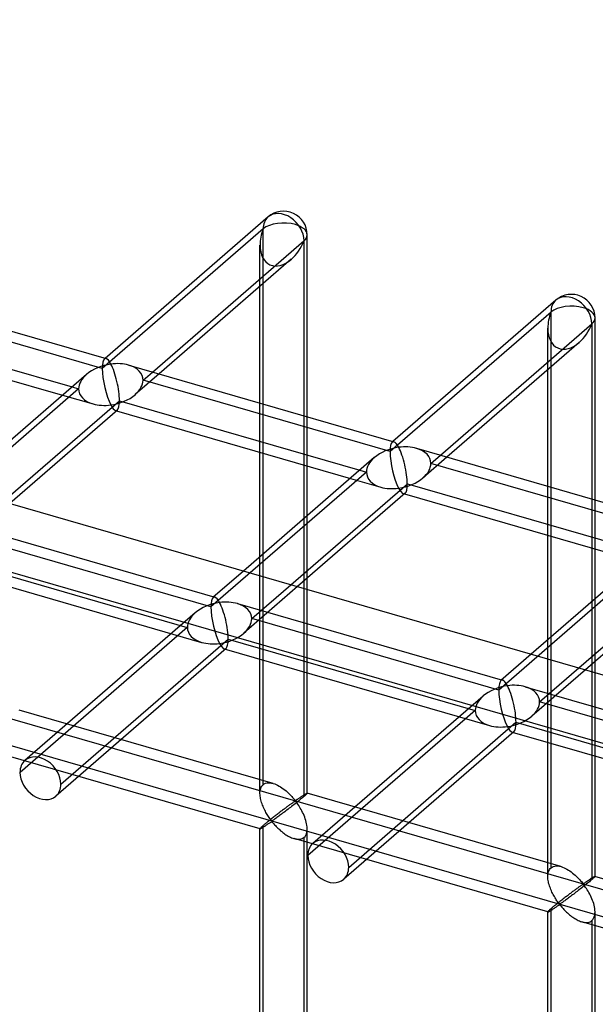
# Model space of a CAD drawing. Header units: millimetres. Extents: x -527 to 557, y -623 to 637.
# Tile 43 of 80: x -83 to -22, y 518 to 623. Entities that reach past the tile are written whole.
import ezdxf

# ---------------------------------------------------------------- set-up
doc = ezdxf.new("R2010")
doc.units = ezdxf.units.MM
doc.layers.add('MAIN-1', color=7, linetype='Continuous')
doc.layers.add('MAIN-2', color=7, linetype='Continuous')

msp = doc.modelspace()

# ---------------------------------------------------------------- linework, layer by layer
at = {"layer": 'MAIN-1'}
for p, q in [((-261.54, 622.54), (526.54, 395.04)), ((-56.82, 601.66), (-74.09, 586.7)), ((-52.68, 580.52), (-52.68, 599.77)), ((-69.06, 585.25), (-53.02, 599.15)), ((-53.02, 599.15), (-53.02, 580.62)), ((-54.36, 597.18), (-68.36, 585.05)), ((-102.08, 594.78), (-73.99, 586.67)), ((-57.68, 581.97), (-57.68, 594.3)), ((-26.33, 592.86), (-43.6, 577.9)), ((-103.06, 591.02), (-77.59, 583.67)), ((-22.19, 571.72), (-22.19, 590.97)), ((-103.36, 589.95), (-78.6, 582.8)), ((-38.57, 576.45), (-22.52, 590.35)), ((-22.52, 590.35), (-22.52, 571.82)), ((-23.87, 588.38), (-37.87, 576.25)), ((-71.59, 585.98), (-43.5, 577.87)), ((-76.06, 585), (-89.92, 573)), ((-27.19, 573.16), (-27.19, 585.5)), ((-84.89, 571.55), (-72.57, 582.22)), ((-72.57, 582.22), (-47.1, 574.87)), ((-72.79, 581.22), (-84.19, 571.34)), ((-72.87, 581.15), (-48.1, 574)), ((-57.68, 565.71), (-57.68, 576.76)), ((-41.1, 577.18), (-13.01, 569.07)), ((-45.57, 576.2), (-59.43, 564.19)), ((-53.02, 575.42), (-53.02, 569.75)), ((-52.68, 570.04), (-52.68, 575.32)), ((-54.4, 562.74), (-42.07, 573.42)), ((-42.07, 573.42), (-16.61, 566.07)), ((-42.3, 572.42), (-53.7, 562.54)), ((-42.38, 572.35), (-17.61, 565.2)), ((-27.19, 556.91), (-27.19, 567.96)), ((-15.08, 567.39), (-28.94, 555.39)), ((-22.52, 566.62), (-22.52, 560.94)), ((-22.19, 561.23), (-22.19, 566.52)), ((-23.91, 553.94), (-11.58, 564.62)), ((-53.02, 563.13), (-53.02, 562.34)), ((-52.68, 562.25), (-52.68, 563.42)), ((-11.81, 563.62), (-23.21, 553.74)), ((-22.19, 553.45), (-22.19, 554.62)), ((-22.52, 554.33), (-22.52, 553.54))]:
    msp.add_line(p, q, dxfattribs=at)
for centre, start, end in [((-55.18, 599.77), 359.9973, 130.8917), ((-24.69, 590.97), 359.9974, 130.8918)]:
    msp.add_arc(centre, 2.5, start, end, dxfattribs=at)
for centre, major_axis, ratio, start_param, end_param in [((-55.18, 599.77), (1.64, -1.89), 0.75, 0.713724, 3.141552), ((-55.18, 599.77), (-2.5, 0), 0.5, 2.617994, 3.141499), ((-55.18, 599.77), (-1.45, -3.17), 0.641742, 0.955177, 1.665859), ((-24.69, 590.97), (1.64, -1.89), 0.75, 0.713724, 3.141552), ((-24.69, 590.97), (-2.5, 0), 0.5, 2.617994, 3.141499), ((-24.69, 590.97), (-1.45, -3.17), 0.641742, 0.955177, 1.665859), ((-73.48, 583.93), (-0.6, 2.75), 0.249311, -0.722537, -0.13718), ((-73.48, 583.93), (3.38, 0.74), 0.615841, 1.436262, 2.291625), ((-73.48, 583.93), (3.38, 0.74), 0.615841, 0.850904, 1.436262), ((-73.48, 583.93), (-0.6, 2.75), 0.249311, -2.293334, -0.722537), ((-73.48, 583.93), (-0.6, 2.75), 0.249311, -3.008767, -2.293334), ((-42.99, 575.12), (3.38, 0.74), 0.615841, 1.436262, 2.291625), ((-42.99, 575.12), (-0.6, 2.75), 0.249311, -0.722537, -0.13718), ((-42.99, 575.12), (3.38, 0.74), 0.615841, 0.850904, 1.436262), ((-42.99, 575.12), (-0.6, 2.75), 0.249311, -2.293334, -0.722537), ((-42.99, 575.12), (-0.6, 2.75), 0.249311, -3.008767, -2.293334)]:
    msp.add_ellipse(centre, major_axis=major_axis, ratio=ratio, start_param=start_param, end_param=end_param, dxfattribs=at)
at = {"layer": 'MAIN-2'}
for p, q in [((-259.71, 614.79), (519.71, 389.79)), ((-57.34, 600.4), (-74.4, 585.63)), ((-57.34, 541.58), (-57.34, 600.4)), ((-57.68, 594.3), (-57.68, 598.69)), ((-74.4, 585.63), (-100.56, 593.19)), ((-26.85, 591.6), (-43.9, 576.83)), ((-26.85, 532.78), (-26.85, 591.6)), ((-27.19, 585.5), (-27.19, 589.89)), ((-74.09, 586.7), (-74.17, 586.63)), ((-68.36, 585.05), (-70.9, 582.86)), ((-70.07, 584.38), (-69.06, 585.25)), ((-77.59, 583.67), (-76.89, 583.47)), ((-43.9, 576.83), (-70.07, 584.38)), ((-76.89, 583.47), (-93.37, 569.2)), ((-78.6, 582.8), (-75.37, 581.87)), ((-57.68, 576.76), (-57.68, 581.97)), ((-72.97, 581.18), (-72.87, 581.15)), ((-53.02, 580.62), (-53.02, 575.42)), ((-52.68, 575.32), (-52.68, 580.52)), ((-43.6, 577.9), (-43.68, 577.83)), ((-37.87, 576.25), (-40.41, 574.05)), ((-39.58, 575.58), (-38.57, 576.45)), ((-13.41, 568.03), (-39.58, 575.58)), ((-175.9, 575.08), (555.9, 363.83)), ((-46.4, 574.67), (-62.88, 560.4)), ((-47.1, 574.87), (-46.4, 574.67)), ((-48.1, 574), (-44.88, 573.07)), ((-27.19, 567.96), (-27.19, 573.16)), ((526.54, 369.42), (-176.23, 572.29)), ((-42.48, 572.38), (-42.38, 572.35)), ((-22.52, 571.82), (-22.52, 566.62)), ((-22.19, 566.52), (-22.19, 571.72)), ((-52.68, 563.42), (-52.68, 570.04)), ((-90.56, 569.55), (-62.47, 561.44)), ((-53.02, 569.75), (-53.02, 563.13)), ((-62.88, 560.4), (-89.04, 567.95)), ((-15.91, 565.86), (-32.39, 551.6)), ((-91.54, 565.79), (-65.38, 558.23)), ((-57.68, 540.67), (-57.68, 565.71)), ((-91.95, 564.75), (-63.86, 556.64)), ((-59.43, 564.19), (-62.66, 561.4)), ((-58.55, 559.15), (-54.4, 562.74)), ((-53.7, 562.54), (-59.38, 557.62)), ((-53.02, 562.34), (-53.02, 540.33)), ((-52.68, 540.67), (-52.68, 562.25)), ((-60.07, 560.75), (-31.98, 552.64)), ((-22.52, 560.94), (-22.52, 554.33)), ((-22.19, 554.62), (-22.19, 561.23)), ((-64.54, 559.76), (-82.58, 544.15)), ((-32.39, 551.6), (-58.55, 559.15)), ((-65.38, 558.23), (-83.1, 542.88)), ((-78.77, 541.63), (-61.05, 556.98)), ((-61.05, 556.98), (-34.89, 549.43)), ((-27.19, 531.87), (-27.19, 556.91)), ((-61.27, 555.98), (-79.3, 540.37)), ((-61.46, 555.94), (-33.37, 547.84)), ((-28.94, 555.39), (-32.16, 552.6)), ((-23.21, 553.74), (-28.89, 548.82)), ((-28.06, 550.35), (-23.91, 553.94)), ((-22.52, 553.54), (-22.52, 531.53)), ((-22.19, 531.87), (-22.19, 553.45)), ((-29.58, 551.94), (-1.49, 543.83)), ((-34.05, 550.96), (-52.08, 535.35)), ((-1.9, 542.79), (-28.06, 550.35)), ((-56.29, 541.71), (-83.18, 549.48)), ((-34.89, 549.43), (-52.61, 534.08)), ((-48.28, 532.83), (-30.56, 548.18)), ((-30.56, 548.18), (-4.4, 540.63)), ((-30.78, 547.18), (-48.81, 531.57)), ((-30.97, 547.14), (-2.88, 539.03)), ((-57.67, 536.91), (-84.56, 544.67)), ((-57.68, 540.8), (-57.66, 540.94)), ((-57.66, 540.94), (-57.64, 541.07)), ((-57.64, 541.07), (-57.6, 541.19)), ((-57.6, 541.19), (-57.55, 541.31)), ((-57.55, 541.31), (-57.49, 541.41)), ((-57.49, 541.41), (-57.42, 541.5)), ((-57.42, 541.5), (-57.34, 541.58)), ((-57.34, 541.58), (-57.23, 541.67)), ((-57.23, 541.67), (-57.1, 541.73)), ((-57.1, 541.73), (-56.95, 541.77)), ((-56.95, 541.77), (-56.79, 541.78)), ((-56.79, 541.78), (-56.63, 541.78)), ((-56.63, 541.78), (-56.46, 541.75)), ((-56.46, 541.75), (-56.28, 541.71)), ((-56.28, 541.71), (-56.12, 541.66)), ((-56.12, 541.66), (-55.96, 541.59)), ((-55.96, 541.59), (-55.81, 541.52)), ((-55.81, 541.52), (-55.66, 541.44)), ((-55.66, 541.44), (-55.5, 541.35)), ((-55.5, 541.35), (-55.35, 541.25)), ((-55.35, 541.25), (-55.21, 541.14)), ((-55.21, 541.14), (-55.06, 541.03)), ((-55.06, 541.03), (-54.92, 540.92)), ((-54.92, 540.92), (-54.79, 540.81)), ((-57.68, 540.65), (-57.68, 540.8)), ((-57.67, 540.52), (-57.68, 540.65)), ((-57.66, 540.38), (-57.67, 540.52)), ((-57.64, 540.24), (-57.66, 540.38)), ((-57.62, 540.11), (-57.64, 540.24)), ((-57.59, 539.97), (-57.62, 540.11)), ((-57.55, 539.83), (-57.59, 539.97)), ((-57.51, 539.7), (-57.55, 539.83)), ((-54.79, 540.81), (-54.66, 540.69)), ((-54.66, 540.69), (-54.54, 540.57)), ((-54.54, 540.57), (-54.42, 540.45)), ((-54.42, 540.45), (-54.32, 540.34)), ((-54.32, 540.34), (-54.22, 540.23)), ((-54.22, 540.23), (-54.12, 540.12)), ((-54.12, 540.12), (-54.03, 540.02)), ((-54.04, 539.78), (-54.09, 539.75)), ((-53.99, 539.8), (-54.04, 539.78)), ((-54.03, 540.02), (-53.93, 539.94)), ((-53.93, 539.81), (-53.99, 539.8)), ((-53.93, 539.94), (-53.87, 539.94)), ((-53.83, 539.72), (-53.93, 539.81)), ((-53.87, 539.94), (-53.82, 539.97)), ((-53.82, 539.97), (-53.77, 540)), ((-53.77, 540), (-53.73, 540.03)), ((-53.73, 540.03), (-53.68, 540.06)), ((-53.6, 539.85), (-53.72, 539.75)), ((-53.68, 540.06), (-53.63, 540.09)), ((-53.63, 540.09), (-53.59, 540.12)), ((-53.49, 539.94), (-53.6, 539.85)), ((-53.59, 540.12), (-53.54, 540.15)), ((-53.54, 540.15), (-53.49, 540.19)), ((-53.49, 540.19), (-53.44, 540.22)), ((-53.38, 540.03), (-53.49, 539.94)), ((-53.44, 540.22), (-53.39, 540.25)), ((-53.39, 540.25), (-53.34, 540.29)), ((-53.28, 540.11), (-53.38, 540.03)), ((-53.34, 540.29), (-53.3, 540.32)), ((-53.3, 540.32), (-53.25, 540.35)), ((-53.18, 540.19), (-53.28, 540.11)), ((-53.25, 540.35), (-53.2, 540.38)), ((-53.2, 540.38), (-53.16, 540.41)), ((-53.1, 540.26), (-53.18, 540.19)), ((-53.16, 540.41), (-53.11, 540.44)), ((-53.11, 540.44), (-53.07, 540.47)), ((-53.02, 540.33), (-53.1, 540.26)), ((-53.07, 540.47), (-53.03, 540.49)), ((-53.03, 540.49), (-52.99, 540.52)), ((-52.96, 540.38), (-53.02, 540.33)), ((-52.99, 540.52), (-52.95, 540.54)), ((-52.9, 540.43), (-52.96, 540.38)), ((-52.95, 540.54), (-52.91, 540.57)), ((-52.91, 540.57), (-52.88, 540.59)), ((-52.86, 540.47), (-52.9, 540.43)), ((-52.88, 540.59), (-52.84, 540.6)), ((-52.81, 540.51), (-52.86, 540.47)), ((-52.84, 540.6), (-52.82, 540.62)), ((-52.82, 540.62), (-52.79, 540.64)), ((-52.78, 540.55), (-52.81, 540.51)), ((-52.79, 540.64), (-52.76, 540.65)), ((-52.75, 540.58), (-52.78, 540.55)), ((-52.76, 540.65), (-52.74, 540.66)), ((-52.72, 540.61), (-52.75, 540.58)), ((-52.74, 540.66), (-52.72, 540.67)), ((-52.72, 540.67), (-52.71, 540.67)), ((-52.7, 540.63), (-52.72, 540.61)), ((-52.71, 540.67), (-52.7, 540.67)), ((-52.7, 540.67), (-52.69, 540.67)), ((-52.69, 540.65), (-52.7, 540.63)), ((-52.69, 540.67), (-52.69, 540.67)), ((-52.69, 540.67), (-52.68, 540.67)), ((-25.8, 532.91), (-52.69, 540.67)), ((-52.68, 540.66), (-52.69, 540.65)), ((-52.68, 540.67), (-52.68, 540.67)), ((-52.68, 540.67), (-52.68, 540.67)), ((-52.68, 540.67), (-52.68, 540.67)), ((-52.68, 540.67), (-52.68, 540.67)), ((-52.68, 540.67), (-52.68, 540.66)), ((-57.46, 539.56), (-57.51, 539.7)), ((-57.41, 539.42), (-57.46, 539.56)), ((-57.36, 539.29), (-57.41, 539.42)), ((-57.3, 539.15), (-57.36, 539.29)), ((-57.24, 539.02), (-57.3, 539.15)), ((-57.18, 538.89), (-57.24, 539.02)), ((-57.11, 538.77), (-57.18, 538.89)), ((-57.05, 538.65), (-57.11, 538.77)), ((-55.45, 538.76), (-55.53, 538.69)), ((-55.37, 538.82), (-55.45, 538.76)), ((-55.28, 538.88), (-55.37, 538.82)), ((-55.2, 538.94), (-55.28, 538.88)), ((-55.13, 539), (-55.2, 538.94)), ((-55.05, 539.06), (-55.13, 539)), ((-54.97, 539.11), (-55.05, 539.06)), ((-54.93, 538.81), (-55.05, 538.72)), ((-54.9, 539.17), (-54.97, 539.11)), ((-54.82, 538.9), (-54.93, 538.81)), ((-54.82, 539.22), (-54.9, 539.17)), ((-54.75, 539.28), (-54.82, 539.22)), ((-54.7, 538.99), (-54.82, 538.9)), ((-54.68, 539.33), (-54.75, 539.28)), ((-54.58, 539.08), (-54.7, 538.99)), ((-54.61, 539.38), (-54.68, 539.33)), ((-54.55, 539.43), (-54.61, 539.38)), ((-54.46, 539.18), (-54.58, 539.08)), ((-54.48, 539.47), (-54.55, 539.43)), ((-54.42, 539.52), (-54.48, 539.47)), ((-54.33, 539.27), (-54.46, 539.18)), ((-54.36, 539.56), (-54.42, 539.52)), ((-54.3, 539.6), (-54.36, 539.56)), ((-54.21, 539.37), (-54.33, 539.27)), ((-54.24, 539.64), (-54.3, 539.6)), ((-54.19, 539.68), (-54.24, 539.64)), ((-54.09, 539.46), (-54.21, 539.37)), ((-54.14, 539.72), (-54.19, 539.68)), ((-54.09, 539.75), (-54.14, 539.72)), ((-53.96, 539.56), (-54.09, 539.46)), ((-53.84, 539.66), (-53.96, 539.56)), ((-53.72, 539.75), (-53.84, 539.66)), ((-53.75, 539.62), (-53.83, 539.72)), ((-53.67, 539.51), (-53.75, 539.62)), ((-53.58, 539.38), (-53.67, 539.51)), ((-53.5, 539.25), (-53.58, 539.38)), ((-53.41, 539.11), (-53.5, 539.25)), ((-53.33, 538.96), (-53.41, 539.11)), ((-53.24, 538.81), (-53.33, 538.96)), ((-53.16, 538.65), (-53.24, 538.81)), ((-56.98, 538.53), (-57.05, 538.65)), ((-56.91, 538.41), (-56.98, 538.53)), ((-56.84, 538.31), (-56.91, 538.41)), ((-56.8, 537.7), (-56.88, 537.64)), ((-56.78, 538.2), (-56.84, 538.31)), ((-56.72, 537.76), (-56.8, 537.7)), ((-56.71, 538.1), (-56.78, 538.2)), ((-56.64, 537.83), (-56.72, 537.76)), ((-56.65, 538.01), (-56.71, 538.1)), ((-56.58, 537.92), (-56.65, 538.01)), ((-56.56, 537.9), (-56.64, 537.83)), ((-56.52, 537.84), (-56.58, 537.92)), ((-56.47, 537.97), (-56.56, 537.9)), ((-56.44, 537.77), (-56.52, 537.84)), ((-56.39, 538.03), (-56.47, 537.97)), ((-56.35, 537.79), (-56.44, 537.77)), ((-56.3, 538.1), (-56.39, 538.03)), ((-56.28, 537.83), (-56.35, 537.79)), ((-56.21, 538.17), (-56.3, 538.1)), ((-56.21, 537.87), (-56.28, 537.83)), ((-56.12, 538.24), (-56.21, 538.17)), ((-56.14, 537.93), (-56.21, 537.87)), ((-56.06, 537.98), (-56.14, 537.93)), ((-56.04, 538.31), (-56.12, 538.24)), ((-55.98, 538.04), (-56.06, 537.98)), ((-55.95, 538.37), (-56.04, 538.31)), ((-55.89, 538.11), (-55.98, 538.04)), ((-55.87, 538.44), (-55.95, 538.37)), ((-55.79, 538.17), (-55.89, 538.11)), ((-55.78, 538.5), (-55.87, 538.44)), ((-55.7, 538.24), (-55.79, 538.17)), ((-55.7, 538.57), (-55.78, 538.5)), ((-55.62, 538.63), (-55.7, 538.57)), ((-55.6, 538.32), (-55.7, 538.24)), ((-55.53, 538.69), (-55.62, 538.63)), ((-55.5, 538.39), (-55.6, 538.32)), ((-55.39, 538.47), (-55.5, 538.39)), ((-55.28, 538.55), (-55.39, 538.47)), ((-55.17, 538.64), (-55.28, 538.55)), ((-55.05, 538.72), (-55.17, 538.64)), ((-53.08, 538.48), (-53.16, 538.65)), ((-53.01, 538.31), (-53.08, 538.48)), ((-52.94, 538.14), (-53.01, 538.31)), ((-52.88, 537.97), (-52.94, 538.14)), ((-52.82, 537.8), (-52.88, 537.97)), ((-52.78, 537.62), (-52.82, 537.8)), ((-57.66, 536.95), (-57.68, 536.93)), ((-57.68, 536.93), (-57.68, 536.92)), ((-57.68, 536.92), (-57.68, 536.91)), ((-57.68, 418.7), (-57.68, 536.92)), ((-57.68, 536.91), (-57.68, 536.91)), ((-57.68, 536.91), (-57.68, 536.91)), ((-57.68, 536.91), (-57.68, 536.91)), ((-57.68, 536.91), (-57.68, 536.91)), ((-57.68, 536.91), (-57.67, 536.91)), ((-57.67, 536.91), (-57.66, 536.91)), ((-57.64, 536.98), (-57.66, 536.95)), ((-57.66, 536.91), (-57.64, 536.92)), ((-57.6, 537.02), (-57.64, 536.98)), ((-57.64, 536.92), (-57.61, 536.93)), ((-57.61, 536.93), (-57.58, 536.94)), ((-57.55, 537.07), (-57.6, 537.02)), ((-57.58, 536.94), (-57.55, 536.96)), ((-57.49, 537.12), (-57.55, 537.07)), ((-57.55, 536.96), (-57.51, 536.99)), ((-57.51, 536.99), (-57.46, 537.01)), ((-57.42, 537.18), (-57.49, 537.12)), ((-57.46, 537.01), (-57.41, 537.04)), ((-57.34, 537.25), (-57.42, 537.18)), ((-57.41, 537.04), (-57.35, 537.08)), ((-57.35, 537.08), (-57.3, 537.11)), ((-57.29, 537.3), (-57.34, 537.25)), ((-57.34, 419.62), (-57.34, 537.25)), ((-57.3, 537.11), (-57.24, 537.15)), ((-57.23, 537.35), (-57.29, 537.3)), ((-57.24, 537.15), (-57.17, 537.19)), ((-57.17, 537.4), (-57.23, 537.35)), ((-57.1, 537.46), (-57.17, 537.4)), ((-57.17, 537.19), (-57.11, 537.24)), ((-57.11, 537.24), (-57.04, 537.28)), ((-57.03, 537.52), (-57.1, 537.46)), ((-57.04, 537.28), (-56.98, 537.33)), ((-56.96, 537.58), (-57.03, 537.52)), ((-56.98, 537.33), (-56.91, 537.37)), ((-56.88, 537.64), (-56.96, 537.58)), ((-56.91, 537.37), (-56.84, 537.42)), ((-56.84, 537.42), (-56.77, 537.46)), ((-56.77, 537.46), (-56.71, 537.51)), ((-56.71, 537.51), (-56.64, 537.55)), ((-56.64, 537.55), (-56.58, 537.59)), ((-56.58, 537.59), (-56.51, 537.63)), ((-56.51, 537.63), (-56.43, 537.65)), ((-56.43, 537.65), (-56.35, 537.58)), ((-56.35, 537.58), (-56.28, 537.51)), ((-56.28, 537.51), (-56.21, 537.43)), ((-56.21, 537.43), (-56.13, 537.34)), ((-56.13, 537.34), (-56.05, 537.26)), ((-56.05, 537.26), (-55.97, 537.17)), ((-55.97, 537.17), (-55.88, 537.08)), ((-55.88, 537.08), (-55.79, 536.98)), ((-55.79, 536.98), (-55.69, 536.89)), ((-55.69, 536.89), (-55.59, 536.8)), ((-55.59, 536.8), (-55.49, 536.71)), ((-55.49, 536.71), (-55.38, 536.62)), ((-52.74, 537.45), (-52.78, 537.62)), ((-52.71, 537.28), (-52.74, 537.45)), ((-52.72, 536.56), (-52.69, 536.74)), ((-52.69, 537.1), (-52.71, 537.28)), ((-52.68, 536.93), (-52.69, 537.1)), ((-52.69, 536.74), (-52.68, 536.93)), ((-52.68, 418.7), (-52.68, 536.92)), ((-55.38, 536.62), (-55.27, 536.53)), ((-55.27, 536.53), (-55.16, 536.44)), ((-55.16, 536.44), (-55.05, 536.36)), ((-55.05, 536.36), (-54.93, 536.28)), ((-54.93, 536.28), (-54.81, 536.21)), ((-54.81, 536.21), (-54.69, 536.14)), ((-54.69, 536.14), (-54.57, 536.07)), ((-54.57, 536.07), (-54.45, 536.01)), ((-54.45, 536.01), (-54.33, 535.96)), ((-54.33, 535.96), (-54.21, 535.91)), ((-54.21, 535.91), (-54.08, 535.87)), ((-54.08, 535.87), (-53.94, 535.84)), ((-27.18, 528.11), (-54.07, 535.87)), ((-53.94, 535.84), (-53.81, 535.81)), ((-53.81, 535.81), (-53.68, 535.8)), ((-53.68, 535.8), (-53.55, 535.8)), ((-53.55, 535.8), (-53.43, 535.81)), ((-53.43, 535.81), (-53.31, 535.84)), ((-53.31, 535.84), (-53.2, 535.88)), ((-53.2, 535.88), (-53.11, 535.94)), ((-53.11, 535.94), (-53.02, 536)), ((-53.02, 536), (-52.91, 536.11)), ((-53.02, 536), (-53.02, 418.37)), ((-52.91, 536.11), (-52.83, 536.24)), ((-52.83, 536.24), (-52.76, 536.39)), ((-52.76, 536.39), (-52.72, 536.56)), ((-27.11, 532.39), (-27.06, 532.51)), ((-27.06, 532.51), (-27, 532.61)), ((-27, 532.61), (-26.93, 532.7)), ((-26.93, 532.7), (-26.85, 532.78)), ((-26.85, 532.78), (-26.74, 532.86)), ((-26.74, 532.86), (-26.61, 532.92)), ((-26.61, 532.92), (-26.46, 532.96)), ((-26.46, 532.96), (-26.3, 532.98)), ((-26.3, 532.98), (-26.14, 532.98)), ((-26.14, 532.98), (-25.96, 532.95)), ((-25.96, 532.95), (-25.79, 532.91)), ((-25.79, 532.91), (-25.63, 532.86)), ((-25.63, 532.86), (-25.47, 532.79)), ((-25.47, 532.79), (-25.32, 532.72)), ((-25.32, 532.72), (-25.16, 532.64)), ((-25.16, 532.64), (-25.01, 532.55)), ((-25.01, 532.55), (-24.86, 532.45)), ((-27.19, 531.85), (-27.18, 532)), ((-27.18, 531.72), (-27.19, 531.85)), ((-27.18, 532), (-27.17, 532.14)), ((-27.17, 531.58), (-27.18, 531.72)), ((-27.17, 532.14), (-27.14, 532.27)), ((-27.15, 531.44), (-27.17, 531.58)), ((-27.13, 531.3), (-27.15, 531.44)), ((-27.14, 532.27), (-27.11, 532.39)), ((-24.86, 532.45), (-24.72, 532.34)), ((-24.72, 532.34), (-24.57, 532.23)), ((-24.57, 532.23), (-24.43, 532.12)), ((-24.43, 532.12), (-24.3, 532)), ((-24.3, 532), (-24.17, 531.89)), ((-24.17, 531.89), (-24.05, 531.77)), ((-24.05, 531.77), (-23.93, 531.65)), ((-23.93, 531.65), (-23.83, 531.53)), ((-23.83, 531.53), (-23.72, 531.42)), ((-22.95, 531.42), (-22.9, 531.45)), ((-22.9, 531.45), (-22.85, 531.48)), ((-22.85, 531.48), (-22.8, 531.52)), ((-22.8, 531.52), (-22.76, 531.55)), ((-22.76, 531.55), (-22.71, 531.58)), ((-22.71, 531.58), (-22.66, 531.61)), ((-22.6, 531.46), (-22.69, 531.39)), ((-22.66, 531.61), (-22.62, 531.64)), ((-22.62, 531.64), (-22.58, 531.67)), ((-22.52, 531.53), (-22.6, 531.46)), ((-22.58, 531.67), (-22.53, 531.69)), ((-22.53, 531.69), (-22.49, 531.72)), ((-22.47, 531.58), (-22.52, 531.53)), ((-22.49, 531.72), (-22.46, 531.74)), ((-22.41, 531.63), (-22.47, 531.58)), ((-22.46, 531.74), (-22.42, 531.76)), ((-22.42, 531.76), (-22.39, 531.78)), ((-22.37, 531.67), (-22.41, 531.63)), ((-22.39, 531.78), (-22.35, 531.8)), ((-22.32, 531.71), (-22.37, 531.67)), ((-22.35, 531.8), (-22.32, 531.82)), ((-22.32, 531.82), (-22.3, 531.83)), ((-22.29, 531.75), (-22.32, 531.71)), ((-22.3, 531.83), (-22.27, 531.85)), ((-22.26, 531.78), (-22.29, 531.75)), ((-22.27, 531.85), (-22.25, 531.86)), ((-22.23, 531.8), (-22.26, 531.78)), ((-22.25, 531.86), (-22.23, 531.86)), ((-22.23, 531.86), (-22.22, 531.87)), ((-22.21, 531.83), (-22.23, 531.8)), ((-22.22, 531.87), (-22.2, 531.87)), ((-22.2, 531.84), (-22.21, 531.83)), ((-22.2, 531.87), (-22.2, 531.87)), ((-22.2, 531.87), (-22.19, 531.87)), ((4.7, 524.11), (-22.2, 531.87)), ((-22.19, 531.86), (-22.2, 531.84)), ((-22.19, 531.87), (-22.19, 531.87)), ((-22.19, 531.87), (-22.19, 531.87)), ((-22.19, 531.87), (-22.19, 531.87)), ((-22.19, 531.87), (-22.19, 531.87)), ((-22.19, 531.87), (-22.19, 531.87)), ((-22.19, 531.87), (-22.19, 531.86)), ((-27.1, 531.17), (-27.13, 531.3)), ((-27.06, 531.03), (-27.1, 531.17)), ((-27.02, 530.89), (-27.06, 531.03)), ((-26.97, 530.76), (-27.02, 530.89)), ((-26.92, 530.62), (-26.97, 530.76)), ((-26.87, 530.49), (-26.92, 530.62)), ((-26.81, 530.35), (-26.87, 530.49)), ((-24.33, 530.42), (-24.4, 530.37)), ((-24.26, 530.47), (-24.33, 530.42)), ((-24.19, 530.53), (-24.26, 530.47)), ((-24.12, 530.58), (-24.19, 530.53)), ((-24.05, 530.62), (-24.12, 530.58)), ((-23.99, 530.67), (-24.05, 530.62)), ((-23.93, 530.72), (-23.99, 530.67)), ((-23.84, 530.47), (-23.97, 530.37)), ((-23.87, 530.76), (-23.93, 530.72)), ((-23.81, 530.8), (-23.87, 530.76)), ((-23.72, 530.56), (-23.84, 530.47)), ((-23.75, 530.84), (-23.81, 530.8)), ((-23.7, 530.88), (-23.75, 530.84)), ((-23.72, 531.42), (-23.63, 531.32)), ((-23.59, 530.66), (-23.72, 530.56)), ((-23.65, 530.91), (-23.7, 530.88)), ((-23.6, 530.95), (-23.65, 530.91)), ((-23.63, 531.32), (-23.54, 531.22)), ((-23.55, 530.98), (-23.6, 530.95)), ((-23.47, 530.76), (-23.59, 530.66)), ((-23.5, 531), (-23.55, 530.98)), ((-23.54, 531.22), (-23.44, 531.13)), ((-23.44, 531.01), (-23.5, 531)), ((-23.35, 530.86), (-23.47, 530.76)), ((-23.44, 531.13), (-23.38, 531.14)), ((-23.34, 530.92), (-23.44, 531.01)), ((-23.38, 531.14), (-23.33, 531.17)), ((-23.23, 530.95), (-23.35, 530.86)), ((-23.26, 530.82), (-23.34, 530.92)), ((-23.33, 531.17), (-23.28, 531.19)), ((-23.28, 531.19), (-23.24, 531.22)), ((-23.18, 530.71), (-23.26, 530.82)), ((-23.24, 531.22), (-23.19, 531.25)), ((-23.11, 531.05), (-23.23, 530.95)), ((-23.19, 531.25), (-23.14, 531.29)), ((-23.09, 530.58), (-23.18, 530.71)), ((-23.14, 531.29), (-23.1, 531.32)), ((-23, 531.14), (-23.11, 531.05)), ((-23.1, 531.32), (-23.05, 531.35)), ((-23.01, 530.45), (-23.09, 530.58)), ((-23.05, 531.35), (-23, 531.39)), ((-22.92, 530.31), (-23.01, 530.45)), ((-23, 531.39), (-22.95, 531.42)), ((-22.89, 531.22), (-23, 531.14)), ((-22.79, 531.31), (-22.89, 531.22)), ((-22.69, 531.39), (-22.79, 531.31)), ((-26.75, 530.22), (-26.81, 530.35)), ((-26.69, 530.09), (-26.75, 530.22)), ((-26.62, 529.97), (-26.69, 530.09)), ((-26.56, 529.85), (-26.62, 529.97)), ((-26.49, 529.73), (-26.56, 529.85)), ((-26.42, 529.61), (-26.49, 529.73)), ((-26.35, 529.5), (-26.42, 529.61)), ((-26.29, 529.4), (-26.35, 529.5)), ((-26.22, 529.3), (-26.29, 529.4)), ((-25.72, 529.37), (-25.81, 529.3)), ((-25.63, 529.44), (-25.72, 529.37)), ((-25.55, 529.5), (-25.63, 529.44)), ((-25.46, 529.57), (-25.55, 529.5)), ((-25.38, 529.64), (-25.46, 529.57)), ((-25.3, 529.37), (-25.4, 529.3)), ((-25.29, 529.7), (-25.38, 529.64)), ((-25.21, 529.44), (-25.3, 529.37)), ((-25.21, 529.76), (-25.29, 529.7)), ((-25.12, 529.83), (-25.21, 529.76)), ((-25.11, 529.51), (-25.21, 529.44)), ((-25.04, 529.89), (-25.12, 529.83)), ((-25, 529.59), (-25.11, 529.51)), ((-24.96, 529.95), (-25.04, 529.89)), ((-24.9, 529.67), (-25, 529.59)), ((-24.88, 530.02), (-24.96, 529.95)), ((-24.79, 529.75), (-24.9, 529.67)), ((-24.79, 530.08), (-24.88, 530.02)), ((-24.71, 530.14), (-24.79, 530.08)), ((-24.67, 529.84), (-24.79, 529.75)), ((-24.63, 530.2), (-24.71, 530.14)), ((-24.56, 529.92), (-24.67, 529.84)), ((-24.56, 530.26), (-24.63, 530.2)), ((-24.48, 530.31), (-24.56, 530.26)), ((-24.44, 530.01), (-24.56, 529.92)), ((-24.4, 530.37), (-24.48, 530.31)), ((-24.32, 530.1), (-24.44, 530.01)), ((-24.21, 530.19), (-24.32, 530.1)), ((-24.09, 530.28), (-24.21, 530.19)), ((-23.97, 530.37), (-24.09, 530.28)), ((-22.83, 530.16), (-22.92, 530.31)), ((-22.75, 530.01), (-22.83, 530.16)), ((-22.67, 529.85), (-22.75, 530.01)), ((-22.59, 529.68), (-22.67, 529.85)), ((-22.52, 529.51), (-22.59, 529.68)), ((-22.45, 529.34), (-22.52, 529.51)), ((-27, 528.32), (-27.06, 528.26)), ((-26.93, 528.38), (-27, 528.32)), ((-26.85, 528.45), (-26.93, 528.38)), ((-26.8, 528.5), (-26.85, 528.45)), ((-26.85, 410.81), (-26.85, 528.45)), ((-26.81, 528.31), (-26.74, 528.35)), ((-26.74, 528.55), (-26.8, 528.5)), ((-26.68, 528.6), (-26.74, 528.55)), ((-26.74, 528.35), (-26.68, 528.39)), ((-26.61, 528.66), (-26.68, 528.6)), ((-26.68, 528.39), (-26.62, 528.43)), ((-26.62, 528.43), (-26.55, 528.48)), ((-26.54, 528.71), (-26.61, 528.66)), ((-26.55, 528.48), (-26.48, 528.52)), ((-26.47, 528.77), (-26.54, 528.71)), ((-26.48, 528.52), (-26.42, 528.57)), ((-26.39, 528.83), (-26.47, 528.77)), ((-26.42, 528.57), (-26.35, 528.62)), ((-26.31, 528.9), (-26.39, 528.83)), ((-26.35, 528.62), (-26.28, 528.66)), ((-26.23, 528.96), (-26.31, 528.9)), ((-26.28, 528.66), (-26.21, 528.71)), ((-26.15, 529.03), (-26.23, 528.96)), ((-26.15, 529.21), (-26.22, 529.3)), ((-26.21, 528.71), (-26.15, 528.75)), ((-26.09, 529.12), (-26.15, 529.21)), ((-26.07, 529.1), (-26.15, 529.03)), ((-26.15, 528.75), (-26.09, 528.79)), ((-26.03, 529.04), (-26.09, 529.12)), ((-26.09, 528.79), (-26.02, 528.83)), ((-25.98, 529.16), (-26.07, 529.1)), ((-25.95, 528.97), (-26.03, 529.04)), ((-26.02, 528.83), (-25.94, 528.85)), ((-25.9, 529.23), (-25.98, 529.16)), ((-25.86, 528.99), (-25.95, 528.97)), ((-25.94, 528.85), (-25.85, 528.78)), ((-25.81, 529.3), (-25.9, 529.23)), ((-25.79, 529.03), (-25.86, 528.99)), ((-25.85, 528.78), (-25.79, 528.71)), ((-25.72, 529.07), (-25.79, 529.03)), ((-25.79, 528.71), (-25.72, 528.63)), ((-25.65, 529.12), (-25.72, 529.07)), ((-25.72, 528.63), (-25.64, 528.54)), ((-25.57, 529.18), (-25.65, 529.12)), ((-25.64, 528.54), (-25.56, 528.46)), ((-25.48, 529.24), (-25.57, 529.18)), ((-25.56, 528.46), (-25.48, 528.37)), ((-25.4, 529.3), (-25.48, 529.24)), ((-25.48, 528.37), (-25.39, 528.27)), ((-22.39, 529.17), (-22.45, 529.34)), ((-22.33, 528.99), (-22.39, 529.17)), ((-22.28, 528.82), (-22.33, 528.99)), ((-22.25, 528.65), (-22.28, 528.82)), ((-22.22, 528.47), (-22.25, 528.65)), ((-22.2, 528.3), (-22.22, 528.47)), ((-27.18, 528.13), (-27.19, 528.11)), ((-27.19, 528.11), (-27.19, 528.11)), ((-27.19, 528.11), (-27.19, 528.11)), ((-27.19, 528.11), (-27.19, 528.11)), ((-27.19, 528.11), (-27.19, 528.11)), ((-27.19, 528.11), (-27.18, 528.11)), ((-27.19, 409.9), (-27.19, 528.11)), ((-27.17, 528.15), (-27.18, 528.13)), ((-27.18, 528.11), (-27.18, 528.11)), ((-27.18, 528.11), (-27.17, 528.11)), ((-27.14, 528.18), (-27.17, 528.15)), ((-27.17, 528.11), (-27.15, 528.11)), ((-27.15, 528.11), (-27.12, 528.13)), ((-27.11, 528.22), (-27.14, 528.18)), ((-27.12, 528.13), (-27.09, 528.14)), ((-27.06, 528.26), (-27.11, 528.22)), ((-27.09, 528.14), (-27.06, 528.16)), ((-27.06, 528.16), (-27.01, 528.18)), ((-27.01, 528.18), (-26.97, 528.21)), ((-26.97, 528.21), (-26.92, 528.24)), ((-26.92, 528.24), (-26.86, 528.28)), ((-26.86, 528.28), (-26.81, 528.31)), ((-25.39, 528.27), (-25.3, 528.18)), ((-25.3, 528.18), (-25.2, 528.09)), ((-25.2, 528.09), (-25.1, 528)), ((-25.1, 528), (-25, 527.91)), ((-25, 527.91), (-24.89, 527.82)), ((-24.89, 527.82), (-24.78, 527.73)), ((-24.78, 527.73), (-24.67, 527.64)), ((-24.67, 527.64), (-24.55, 527.56)), ((-24.55, 527.56), (-24.44, 527.48)), ((-24.44, 527.48), (-24.32, 527.41)), ((-24.32, 527.41), (-24.2, 527.34)), ((-24.2, 527.34), (-24.08, 527.27)), ((-24.08, 527.27), (-23.96, 527.21)), ((-22.52, 527.2), (-22.42, 527.31)), ((-22.42, 527.31), (-22.34, 527.44)), ((-22.34, 527.44), (-22.27, 527.59)), ((-22.27, 527.59), (-22.22, 527.76)), ((-22.22, 527.76), (-22.2, 527.94)), ((-22.19, 528.13), (-22.2, 528.3)), ((-22.2, 527.94), (-22.19, 528.13)), ((-22.19, 409.9), (-22.19, 528.11)), ((-23.96, 527.21), (-23.84, 527.16)), ((-23.84, 527.16), (-23.71, 527.11)), ((-23.71, 527.11), (-23.59, 527.07)), ((-23.59, 527.07), (-23.45, 527.04)), ((3.31, 519.31), (-23.58, 527.07)), ((-23.45, 527.04), (-23.32, 527.01)), ((-23.32, 527.01), (-23.19, 527)), ((-23.19, 527), (-23.06, 527)), ((-23.06, 527), (-22.94, 527.01)), ((-22.94, 527.01), (-22.82, 527.04)), ((-22.82, 527.04), (-22.71, 527.08)), ((-22.71, 527.08), (-22.61, 527.13)), ((-22.61, 527.13), (-22.52, 527.2)), ((-22.52, 527.2), (-22.52, 409.57))]:
    msp.add_line(p, q, dxfattribs=at)
for centre, major_axis, ratio, start_param, end_param in [((-55.18, 599.77), (1.64, -1.89), 0.75, 3.141552, 3.855317), ((-55.18, 599.77), (-1.45, -3.17), 0.641742, -1.475734, -0.952169), ((-55.18, 599.77), (-2.5, 0), 0.5, -2.094395, -0.523599), ((-55.18, 599.77), (-2.5, 0), 0.5, 3.141499, 4.18879), ((-55.18, 599.77), (-1.45, -3.17), 0.641742, -0.952169, 0.955177), ((-24.69, 590.97), (1.64, -1.89), 0.75, 3.141552, 3.855317), ((-24.69, 590.97), (-2.5, 0), 0.5, -2.094395, -0.523599), ((-24.69, 590.97), (-2.5, 0), 0.5, 3.141499, 4.18879), ((-24.69, 590.97), (-1.45, -3.17), 0.641742, -1.475734, -0.952169), ((-24.69, 590.97), (-1.45, -3.17), 0.641742, -0.952169, 0.955177), ((-73.48, 583.93), (-0.6, 2.75), 0.249311, -0.13718, 0.132826), ((-73.48, 583.93), (-0.6, 2.75), 0.249311, 0.132826, 0.848259), ((-73.48, 583.93), (-0.6, 2.75), 0.249311, 0.848259, 2.419055), ((-73.48, 583.93), (3.38, 0.74), 0.615841, -0.134535, 0.850904), ((-73.48, 583.93), (3.38, 0.74), 0.615841, 2.291625, 3.007058), ((-73.48, 583.93), (3.38, 0.74), 0.615841, -0.849968, -0.134535), ((-73.48, 583.93), (3.38, 0.74), 0.615841, 3.007058, 3.992497), ((-73.48, 583.93), (3.38, 0.74), 0.615841, -1.705331, -0.849968), ((-73.48, 583.93), (3.38, 0.74), 0.615841, -2.290689, -1.705331), ((-73.48, 583.93), (-0.6, 2.75), 0.249311, 2.419055, 3.004413), ((-73.48, 583.93), (-0.6, 2.75), 0.249311, 3.004413, 3.274419), ((-42.99, 575.12), (-0.6, 2.75), 0.249311, 0.132826, 0.848259), ((-42.99, 575.12), (-0.6, 2.75), 0.249311, -0.13718, 0.132826), ((-42.99, 575.12), (-0.6, 2.75), 0.249311, 0.848259, 2.419055), ((-42.99, 575.12), (3.38, 0.74), 0.615841, -0.134535, 0.850904), ((-42.99, 575.12), (3.38, 0.74), 0.615841, 2.291625, 3.007058), ((-42.99, 575.12), (3.38, 0.74), 0.615841, -0.849968, -0.134535), ((-42.99, 575.12), (3.38, 0.74), 0.615841, 3.007058, 3.992497), ((-42.99, 575.12), (3.38, 0.74), 0.615841, -1.705331, -0.849968), ((-42.99, 575.12), (3.38, 0.74), 0.615841, -2.290689, -1.705331), ((-42.99, 575.12), (-0.6, 2.75), 0.249311, 2.419055, 3.004413), ((-42.99, 575.12), (-0.6, 2.75), 0.249311, 3.004413, 3.274419), ((-61.96, 558.69), (3.38, 0.74), 0.615841, 1.436262, 2.291625), ((-61.96, 558.69), (-0.6, 2.75), 0.249311, 0.132826, 0.848259), ((-61.96, 558.69), (-0.6, 2.75), 0.249311, -0.13718, 0.132826), ((-61.96, 558.69), (-0.6, 2.75), 0.249311, -0.722537, -0.13718), ((-61.96, 558.69), (3.38, 0.74), 0.615841, 0.850904, 1.436262), ((-61.96, 558.69), (-0.6, 2.75), 0.249311, -2.293334, -0.722537), ((-61.96, 558.69), (3.38, 0.74), 0.615841, -0.134535, 0.850904), ((-61.96, 558.69), (3.38, 0.74), 0.615841, 2.291625, 3.007058), ((-61.96, 558.69), (-0.6, 2.75), 0.249311, 0.848259, 2.419055), ((-61.96, 558.69), (3.38, 0.74), 0.615841, -0.849968, -0.134535), ((-61.96, 558.69), (3.38, 0.74), 0.615841, 3.007058, 3.992497), ((-61.96, 558.69), (3.38, 0.74), 0.615841, -1.705331, -0.849968), ((-61.96, 558.69), (3.38, 0.74), 0.615841, -2.290689, -1.705331), ((-61.96, 558.69), (-0.6, 2.75), 0.249311, 2.419055, 3.004413), ((-61.96, 558.69), (-0.6, 2.75), 0.249311, -3.008767, -2.293334), ((-61.96, 558.69), (-0.6, 2.75), 0.249311, 3.004413, 3.274419), ((-31.47, 549.89), (-0.6, 2.75), 0.249311, 0.132826, 0.848259), ((-31.47, 549.89), (-0.6, 2.75), 0.249311, -0.13718, 0.132826), ((-31.47, 549.89), (-0.6, 2.75), 0.249311, -0.722537, -0.13718), ((-31.47, 549.89), (3.38, 0.74), 0.615841, 1.436262, 2.291625), ((-31.47, 549.89), (-0.6, 2.75), 0.249311, 0.848259, 2.419055), ((-31.47, 549.89), (3.38, 0.74), 0.615841, 0.850904, 1.436262), ((-31.47, 549.89), (-0.6, 2.75), 0.249311, -2.293334, -0.722537), ((-31.47, 549.89), (3.38, 0.74), 0.615841, -0.134535, 0.850904), ((-31.47, 549.89), (3.38, 0.74), 0.615841, 2.291625, 3.007058), ((-31.47, 549.89), (3.38, 0.74), 0.615841, -0.849968, -0.134535), ((-31.47, 549.89), (3.38, 0.74), 0.615841, 3.007058, 3.992497), ((-31.47, 549.89), (3.38, 0.74), 0.615841, -1.705331, -0.849968), ((-31.47, 549.89), (-0.6, 2.75), 0.249311, -3.008767, -2.293334), ((-31.47, 549.89), (3.38, 0.74), 0.615841, -2.290689, -1.705331), ((-31.47, 549.89), (-0.6, 2.75), 0.249311, 2.419055, 3.004413), ((-31.47, 549.89), (-0.6, 2.75), 0.249311, 3.004413, 3.274419), ((-80.94, 542.26), (-1.64, 1.89), 0.75, -0.000041, 0.713724), ((-80.94, 542.26), (-1.64, 1.89), 0.75, -2.427868, -0.000041), ((-80.94, 542.26), (-1.64, 1.89), 0.75, 0.713724, 3.141552), ((-80.94, 542.26), (-1.64, 1.89), 0.75, 3.141552, 3.855317), ((-50.45, 533.46), (-1.64, 1.89), 0.75, -2.427868, -0.000041), ((-50.45, 533.46), (-1.64, 1.89), 0.75, -0.000041, 0.713724), ((-50.45, 533.46), (-1.64, 1.89), 0.75, 0.713724, 3.141552), ((-50.45, 533.46), (-1.64, 1.89), 0.75, 3.141552, 3.855317)]:
    msp.add_ellipse(centre, major_axis=major_axis, ratio=ratio, start_param=start_param, end_param=end_param, dxfattribs=at)

doc.saveas('drawing.dxf')
